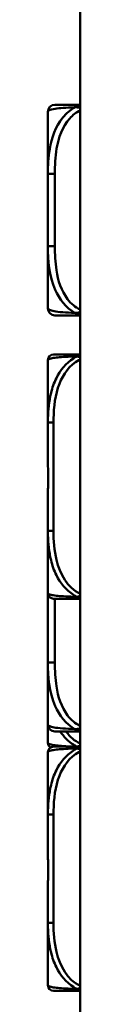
# Model space of a CAD drawing. Header units: inches. Extents: x 9.4 to 55.3, y 0.3 to 33.1.
# Tile 146 of 173: x 49.7387 to 49.8296, y 7.1536 to 9.9148. Entities that reach past the tile are written whole.
import ezdxf

# ---------------------------------------------------------------- set-up
doc = ezdxf.new("R2010")
doc.units = ezdxf.units.IN
doc.header["$MEASUREMENT"] = 0
doc.layers.add('Visible Edges(ANSI)', color=7, linetype='Continuous', lineweight=50)
doc.layers.add('Visible Tangent Edges(ANSI)', color=7, linetype='Continuous', lineweight=50)

msp = doc.modelspace()

# ---------------------------------------------------------------- linework, layer by layer
at = {"layer": 'Visible Edges(ANSI)'}
for p, q in [((49.8296, 19.8706), (49.8296, 4.6306)), ((49.739, 9.6565), (49.739, 9.4821)), ((49.739, 9.4821), (49.739, 9.2798)), ((49.739, 9.2798), (49.739, 9.1053)), ((49.739, 8.9602), (49.739, 8.7854)), ((49.739, 8.7854), (49.739, 8.7162)), ((49.739, 8.5507), (49.739, 8.4814)), ((49.739, 8.4814), (49.739, 8.3066)), ((49.739, 8.3066), (49.739, 8.1126)), ((49.739, 8.1126), (49.739, 7.9382)), ((49.739, 7.9382), (49.739, 7.8866)), ((49.739, 7.8606), (49.739, 7.6858)), ((49.739, 7.6858), (49.739, 7.6166)), ((49.739, 7.4511), (49.739, 7.3819)), ((49.739, 7.3819), (49.739, 7.2071))]:
    msp.add_line(p, q, dxfattribs=at)
for centre, radius, start, end in [((49.7587, 9.6565), 0.0197, 90, 180), ((49.7587, 9.1053), 0.0197, 180, 270), ((49.7548, 8.9602), 0.0157, 90, 180), ((49.7548, 8.3066), 0.0157, 180, 270), ((49.7587, 7.9382), 0.0197, 180, 270), ((49.7548, 7.8866), 0.0157, 180, 235.5603), ((49.7548, 7.8606), 0.0157, 90, 180), ((49.7548, 7.2071), 0.0157, 180, 270)]:
    msp.add_arc(centre, radius, start, end, dxfattribs=at)
for points, knots in [([(49.8296, 9.6762), (49.8158, 9.6762), (49.8038, 9.6762), (49.7944, 9.6762), (49.7764, 9.6762), (49.7674, 9.6762), (49.763, 9.6762), (49.7596, 9.6762), (49.7587, 9.6762), (49.7587, 9.6762)], [-0.7680813, -0.7680813, -0.7680813, -0.7680813, -0.6514613, -0.6514613, -0.6514613, -0.427691, -0.427691, -0.427691, -0.2569517, -0.2569517, -0.2569517, -0.2569517]), ([(49.7587, 9.0856), (49.7587, 9.0856), (49.7597, 9.0856), (49.7636, 9.0856), (49.7687, 9.0856), (49.7792, 9.0856), (49.8002, 9.0856), (49.8085, 9.0856), (49.8184, 9.0856), (49.8296, 9.0856)], [0.2569537, 0.2569537, 0.2569537, 0.2569537, 0.4371919, 0.4371919, 0.4371919, 0.6739428, 0.6739428, 0.6739428, 0.7677109, 0.7677109, 0.7677109, 0.7677109]), ([(49.8296, 8.9759), (49.7935, 8.9759), (49.7723, 8.9759), (49.763, 8.9759), (49.7566, 8.9759), (49.7548, 8.9759), (49.7548, 8.9759)], [-0.5106216, -0.5106216, -0.5106216, -0.5106216, -0.20743, -0.20743, -0.20743, 0, 0, 0, 0]), ([(49.739, 8.7162), (49.739, 8.7157), (49.739, 8.7153), (49.7391, 8.6988), (49.7392, 8.6827), (49.7393, 8.6598), (49.7393, 8.6531), (49.7394, 8.6439), (49.7394, 8.6414), (49.7394, 8.6373), (49.7394, 8.6357), (49.7394, 8.6326), (49.7394, 8.6311), (49.7394, 8.6275), (49.7394, 8.6255), (49.7394, 8.6193), (49.7393, 8.6151), (49.7393, 8.6054), (49.7393, 8.5998), (49.7392, 8.5801), (49.7391, 8.566), (49.739, 8.5515), (49.739, 8.5511), (49.739, 8.5507)], [-0.416114, -0.416114, -0.416114, -0.416114, -0.4127691, -0.4127691, -0.2896446, -0.2896446, -0.2388934, -0.2388934, -0.2201881, -0.2201881, -0.2080204, -0.2080204, -0.196499, -0.196499, -0.1809939, -0.1809939, -0.149741, -0.149741, -0.1073162, -0.1073162, 0, 0, 0.0033356, 0.0033356, 0.0033356, 0.0033356]), ([(49.7548, 8.2909), (49.7548, 8.2909), (49.7566, 8.2909), (49.763, 8.2909), (49.7723, 8.2909), (49.7935, 8.2909), (49.8296, 8.2909)], [3.9382945, 3.9382945, 3.9382945, 3.9382945, 4.1457245, 4.1457245, 4.1457245, 4.4489161, 4.4489161, 4.4489161, 4.4489161]), ([(49.7587, 7.9185), (49.7587, 7.9185), (49.7597, 7.9185), (49.7636, 7.9185), (49.7687, 7.9185), (49.7792, 7.9185), (49.8002, 7.9185), (49.8085, 7.9185), (49.8184, 7.9185), (49.8296, 7.9185)], [0.2569537, 0.2569537, 0.2569537, 0.2569537, 0.4371919, 0.4371919, 0.4371919, 0.6739428, 0.6739428, 0.6739428, 0.7677109, 0.7677109, 0.7677109, 0.7677109]), ([(49.8296, 7.8764), (49.7935, 7.8764), (49.7723, 7.8764), (49.763, 7.8764), (49.7566, 7.8764), (49.7548, 7.8764), (49.7548, 7.8764)], [-0.5106216, -0.5106216, -0.5106216, -0.5106216, -0.20743, -0.20743, -0.20743, 0, 0, 0, 0]), ([(49.739, 7.6166), (49.739, 7.6162), (49.739, 7.6157), (49.7391, 7.5992), (49.7392, 7.5832), (49.7393, 7.5602), (49.7393, 7.5535), (49.7394, 7.5443), (49.7394, 7.5419), (49.7394, 7.5378), (49.7394, 7.5362), (49.7394, 7.533), (49.7394, 7.5315), (49.7394, 7.528), (49.7394, 7.5259), (49.7394, 7.5197), (49.7393, 7.5156), (49.7393, 7.5059), (49.7393, 7.5003), (49.7392, 7.4805), (49.7391, 7.4665), (49.739, 7.452), (49.739, 7.4515), (49.739, 7.4511)], [-0.416114, -0.416114, -0.416114, -0.416114, -0.4127691, -0.4127691, -0.2896446, -0.2896446, -0.2388934, -0.2388934, -0.2201881, -0.2201881, -0.2080204, -0.2080204, -0.196499, -0.196499, -0.1809939, -0.1809939, -0.149741, -0.149741, -0.1073162, -0.1073162, 0, 0, 0.0033356, 0.0033356, 0.0033356, 0.0033356]), ([(49.7548, 7.1913), (49.7548, 7.1913), (49.7566, 7.1913), (49.763, 7.1913), (49.7723, 7.1913), (49.7935, 7.1913), (49.8296, 7.1913)], [3.9382945, 3.9382945, 3.9382945, 3.9382945, 4.1457245, 4.1457245, 4.1457245, 4.4489161, 4.4489161, 4.4489161, 4.4489161])]:
    msp.add_open_spline(points, degree=3, knots=knots, dxfattribs=at)
at = {"layer": 'Visible Tangent Edges(ANSI)'}
for p, q in [((49.7587, 9.4821), (49.739, 9.4821)), ((49.7587, 9.2798), (49.7587, 9.4821)), ((49.7587, 9.2798), (49.739, 9.2798)), ((49.7548, 8.7854), (49.739, 8.7854)), ((49.7548, 8.4814), (49.7548, 8.7854)), ((49.7548, 8.4814), (49.739, 8.4814)), ((49.7587, 8.1126), (49.7587, 8.2909)), ((49.7587, 8.1126), (49.739, 8.1126)), ((49.7548, 7.6858), (49.739, 7.6858)), ((49.7548, 7.3819), (49.7548, 7.6858)), ((49.7548, 7.3819), (49.739, 7.3819))]:
    msp.add_line(p, q, dxfattribs=at)
for points, knots in [([(49.815, 9.6693), (49.8021, 9.6617), (49.7902, 9.6517), (49.76, 9.6146), (49.7493, 9.5829), (49.74, 9.5287), (49.7387, 9.5054), (49.739, 9.4821)], [-0.7478145, -0.7478145, -0.7478145, -0.7478145, -0.6493253, -0.6493253, -0.427691, -0.427691, -0.2569537, -0.2569537, -0.2569537, -0.2569537]), ([(49.739, 9.6565), (49.7389, 9.6589), (49.7417, 9.6622), (49.7709, 9.6668), (49.7893, 9.6684), (49.815, 9.6693)], [0.2569517, 0.2569517, 0.2569517, 0.2569517, 0.5559983, 0.5559983, 0.7482818, 0.7482818, 0.7482818, 0.7482818]), ([(49.8296, 9.675), (49.8295, 9.675), (49.8294, 9.675), (49.8288, 9.6748), (49.8283, 9.6747), (49.8267, 9.6743), (49.8256, 9.674), (49.8228, 9.673), (49.8211, 9.6724), (49.8179, 9.6709), (49.8164, 9.6702), (49.815, 9.6693)], [-0.03037462, -0.03037462, -0.03037462, -0.03037462, -0.02986312, -0.02986312, -0.02651922, -0.02651922, -0.01983142, -0.01983142, -0.00913095, -0.00913095, 0.00023197, 0.00023197, 0.00023197, 0.00023197]), ([(49.815, 9.6693), (49.8164, 9.6694), (49.8179, 9.6693), (49.8211, 9.6691), (49.8228, 9.6689), (49.8256, 9.6684), (49.8267, 9.6682), (49.8283, 9.6679), (49.8288, 9.6678), (49.8294, 9.6676), (49.8295, 9.6676), (49.8296, 9.6676)], [-0.00023197, -0.00023197, -0.00023197, -0.00023197, 0.00913095, 0.00913095, 0.01983142, 0.01983142, 0.02651922, 0.02651922, 0.02986312, 0.02986312, 0.03037462, 0.03037462, 0.03037462, 0.03037462]), ([(49.7587, 9.4821), (49.7587, 9.5057), (49.7597, 9.5297), (49.7636, 9.5531), (49.7687, 9.5838), (49.7792, 9.6146), (49.8002, 9.6379), (49.8085, 9.6471), (49.8184, 9.6549), (49.8296, 9.6602)], [0.2569537, 0.2569537, 0.2569537, 0.2569537, 0.4371919, 0.4371919, 0.4371919, 0.6739428, 0.6739428, 0.6739428, 0.7677109, 0.7677109, 0.7677109, 0.7677109]), ([(49.739, 9.2798), (49.7389, 9.2393), (49.7417, 9.1969), (49.7709, 9.1313), (49.7893, 9.1068), (49.815, 9.0925)], [0.2569517, 0.2569517, 0.2569517, 0.2569517, 0.5559983, 0.5559983, 0.7482818, 0.7482818, 0.7482818, 0.7482818]), ([(49.8296, 9.1016), (49.8158, 9.1082), (49.8038, 9.1187), (49.7944, 9.1309), (49.7764, 9.1543), (49.7674, 9.1834), (49.763, 9.2125), (49.7596, 9.2347), (49.7587, 9.2574), (49.7587, 9.2798)], [-0.7680813, -0.7680813, -0.7680813, -0.7680813, -0.6514613, -0.6514613, -0.6514613, -0.427691, -0.427691, -0.427691, -0.2569517, -0.2569517, -0.2569517, -0.2569517]), ([(49.815, 9.0925), (49.8021, 9.093), (49.7902, 9.0936), (49.76, 9.0961), (49.7493, 9.0984), (49.74, 9.1023), (49.7387, 9.1039), (49.739, 9.1053)], [-0.7478145, -0.7478145, -0.7478145, -0.7478145, -0.6493253, -0.6493253, -0.427691, -0.427691, -0.2569537, -0.2569537, -0.2569537, -0.2569537]), ([(49.8296, 9.0942), (49.8295, 9.0942), (49.8294, 9.0942), (49.8288, 9.094), (49.8283, 9.0939), (49.8267, 9.0936), (49.8256, 9.0934), (49.8228, 9.093), (49.8211, 9.0928), (49.8179, 9.0925), (49.8164, 9.0925), (49.815, 9.0925)], [-0.03037462, -0.03037462, -0.03037462, -0.03037462, -0.02986312, -0.02986312, -0.02651922, -0.02651922, -0.01983142, -0.01983142, -0.00913095, -0.00913095, 0.00023197, 0.00023197, 0.00023197, 0.00023197]), ([(49.815, 9.0925), (49.8164, 9.0916), (49.8179, 9.0909), (49.8211, 9.0894), (49.8228, 9.0888), (49.8256, 9.0879), (49.8267, 9.0875), (49.8283, 9.0871), (49.8288, 9.087), (49.8294, 9.0869), (49.8295, 9.0868), (49.8296, 9.0868)], [-0.00023197, -0.00023197, -0.00023197, -0.00023197, 0.00913095, 0.00913095, 0.01983142, 0.01983142, 0.02651922, 0.02651922, 0.02986312, 0.02986312, 0.03037462, 0.03037462, 0.03037462, 0.03037462]), ([(49.8296, 8.9751), (49.8292, 8.975), (49.8289, 8.9749), (49.8283, 8.9747), (49.828, 8.9746), (49.8271, 8.9743), (49.8265, 8.974), (49.825, 8.9733), (49.824, 8.9728), (49.8223, 8.9718), (49.8215, 8.9712), (49.8207, 8.9706)], [-0.01647902, -0.01647902, -0.01647902, -0.01647902, -0.0147244, -0.0147244, -0.01307456, -0.01307456, -0.00977487, -0.00977487, -0.00449537, -0.00449537, 0.00012419, 0.00012419, 0.00012419, 0.00012419]), ([(49.739, 8.9602), (49.739, 8.9604), (49.7391, 8.9606), (49.7397, 8.9621), (49.7419, 8.9635), (49.7513, 8.9657), (49.7562, 8.9666), (49.7737, 8.9686), (49.7894, 8.9696), (49.8139, 8.9705), (49.8173, 8.9705), (49.8207, 8.9706)], [0, 0, 0, 0, 0.0278591, 0.0278591, 0.201273, 0.201273, 0.3066357, 0.3066357, 0.475216, 0.475216, 0.5007189, 0.5007189, 0.5007189, 0.5007189]), ([(49.8207, 8.9706), (49.8173, 8.9689), (49.8139, 8.9671), (49.7894, 8.9517), (49.7737, 8.9316), (49.7562, 8.8963), (49.7513, 8.8823), (49.7419, 8.8444), (49.7397, 8.8202), (49.7391, 8.7929), (49.739, 8.7891), (49.739, 8.7854)], [-0.5007189, -0.5007189, -0.5007189, -0.5007189, -0.475216, -0.475216, -0.3066357, -0.3066357, -0.201273, -0.201273, -0.0278591, -0.0278591, 0, 0, 0, 0]), ([(49.7548, 8.7854), (49.7548, 8.7889), (49.7548, 8.7925), (49.7549, 8.7961), (49.7555, 8.8293), (49.7593, 8.863), (49.7713, 8.8939), (49.7819, 8.9208), (49.7998, 8.9464), (49.8254, 8.9598), (49.8268, 8.9605), (49.8282, 8.9612), (49.8296, 8.9619)], [0, 0, 0, 0, 0.0272471, 0.0272471, 0.0272471, 0.2790553, 0.2790553, 0.2790553, 0.4988354, 0.4988354, 0.4988354, 0.5106216, 0.5106216, 0.5106216, 0.5106216]), ([(49.8207, 8.9706), (49.8215, 8.9705), (49.8223, 8.9702), (49.824, 8.9697), (49.825, 8.9694), (49.8265, 8.9688), (49.8271, 8.9685), (49.828, 8.9681), (49.8283, 8.968), (49.8289, 8.9677), (49.8292, 8.9675), (49.8296, 8.9674)], [-0.00012419, -0.00012419, -0.00012419, -0.00012419, 0.00449537, 0.00449537, 0.00977487, 0.00977487, 0.01307456, 0.01307456, 0.0147244, 0.0147244, 0.01647902, 0.01647902, 0.01647902, 0.01647902]), ([(49.739, 8.4814), (49.739, 8.4777), (49.7391, 8.4739), (49.7397, 8.4466), (49.7419, 8.4224), (49.7513, 8.3845), (49.7562, 8.3705), (49.7737, 8.3353), (49.7894, 8.3151), (49.8139, 8.2997), (49.8173, 8.2979), (49.8207, 8.2962)], [0, 0, 0, 0, 0.0278591, 0.0278591, 0.201273, 0.201273, 0.3066357, 0.3066357, 0.475216, 0.475216, 0.5007189, 0.5007189, 0.5007189, 0.5007189]), ([(49.8296, 8.3049), (49.7935, 8.3214), (49.7723, 8.3611), (49.763, 8.3998), (49.7566, 8.4264), (49.7548, 8.4542), (49.7548, 8.4814)], [-0.5106216, -0.5106216, -0.5106216, -0.5106216, -0.20743, -0.20743, -0.20743, 0, 0, 0, 0]), ([(49.8207, 8.2962), (49.8173, 8.2963), (49.8139, 8.2964), (49.7894, 8.2972), (49.7737, 8.2983), (49.7562, 8.3002), (49.7513, 8.3011), (49.7419, 8.3033), (49.7397, 8.3047), (49.7391, 8.3062), (49.739, 8.3064), (49.739, 8.3066)], [-4.4390134, -4.4390134, -4.4390134, -4.4390134, -4.4135105, -4.4135105, -4.2449302, -4.2449302, -4.1395675, -4.1395675, -3.9661536, -3.9661536, -3.9382945, -3.9382945, -3.9382945, -3.9382945]), ([(49.8296, 8.2995), (49.8292, 8.2993), (49.8289, 8.2991), (49.8283, 8.2988), (49.828, 8.2987), (49.8271, 8.2983), (49.8265, 8.298), (49.825, 8.2974), (49.824, 8.2971), (49.8223, 8.2966), (49.8215, 8.2963), (49.8207, 8.2962)], [-0.01647902, -0.01647902, -0.01647902, -0.01647902, -0.0147244, -0.0147244, -0.01307456, -0.01307456, -0.00977487, -0.00977487, -0.00449537, -0.00449537, 0.00012419, 0.00012419, 0.00012419, 0.00012419]), ([(49.8207, 8.2962), (49.8215, 8.2956), (49.8223, 8.295), (49.824, 8.294), (49.825, 8.2935), (49.8265, 8.2928), (49.8271, 8.2925), (49.828, 8.2922), (49.8283, 8.2921), (49.8289, 8.2919), (49.8292, 8.2918), (49.8296, 8.2917)], [-0.00012419, -0.00012419, -0.00012419, -0.00012419, 0.00449537, 0.00449537, 0.00977487, 0.00977487, 0.01307456, 0.01307456, 0.0147244, 0.0147244, 0.01647902, 0.01647902, 0.01647902, 0.01647902]), ([(49.739, 8.1126), (49.7389, 8.0721), (49.7417, 8.0298), (49.7709, 7.9641), (49.7893, 7.9397), (49.815, 7.9253)], [0.2569517, 0.2569517, 0.2569517, 0.2569517, 0.5559983, 0.5559983, 0.7482818, 0.7482818, 0.7482818, 0.7482818]), ([(49.8296, 7.9344), (49.8158, 7.9411), (49.8038, 7.9515), (49.7944, 7.9637), (49.7764, 7.9872), (49.7674, 8.0163), (49.763, 8.0454), (49.7596, 8.0675), (49.7587, 8.0902), (49.7587, 8.1126)], [-0.7680813, -0.7680813, -0.7680813, -0.7680813, -0.6514613, -0.6514613, -0.6514613, -0.427691, -0.427691, -0.427691, -0.2569517, -0.2569517, -0.2569517, -0.2569517]), ([(49.815, 7.9253), (49.8021, 7.9258), (49.7902, 7.9265), (49.76, 7.9289), (49.7493, 7.9312), (49.74, 7.9351), (49.7387, 7.9368), (49.739, 7.9382)], [-0.7478145, -0.7478145, -0.7478145, -0.7478145, -0.6493253, -0.6493253, -0.427691, -0.427691, -0.2569537, -0.2569537, -0.2569537, -0.2569537]), ([(49.8296, 7.927), (49.8295, 7.927), (49.8294, 7.927), (49.8288, 7.9269), (49.8283, 7.9268), (49.8267, 7.9264), (49.8256, 7.9262), (49.8228, 7.9258), (49.8211, 7.9256), (49.8179, 7.9254), (49.8164, 7.9253), (49.815, 7.9253)], [-0.03037462, -0.03037462, -0.03037462, -0.03037462, -0.02986312, -0.02986312, -0.02651922, -0.02651922, -0.01983142, -0.01983142, -0.00913095, -0.00913095, 0.00023197, 0.00023197, 0.00023197, 0.00023197]), ([(49.815, 7.9253), (49.8164, 7.9245), (49.8179, 7.9237), (49.8211, 7.9223), (49.8228, 7.9216), (49.8256, 7.9207), (49.8267, 7.9204), (49.8283, 7.92), (49.8288, 7.9198), (49.8294, 7.9197), (49.8295, 7.9197), (49.8296, 7.9197)], [-0.00023197, -0.00023197, -0.00023197, -0.00023197, 0.00913095, 0.00913095, 0.01983142, 0.01983142, 0.02651922, 0.02651922, 0.02986312, 0.02986312, 0.03037462, 0.03037462, 0.03037462, 0.03037462]), ([(49.7736, 7.9185), (49.7834, 7.904), (49.7956, 7.8912), (49.8138, 7.8798), (49.817, 7.878), (49.8202, 7.8764)], [0.3558089, 0.3558089, 0.3558089, 0.3558089, 0.475216, 0.475216, 0.4995177, 0.4995177, 0.4995177, 0.4995177]), ([(49.8124, 7.8764), (49.8118, 7.8764), (49.8113, 7.8764), (49.7894, 7.8771), (49.7737, 7.8782), (49.7562, 7.8802), (49.7513, 7.881), (49.7419, 7.8832), (49.7397, 7.8847), (49.7391, 7.8862), (49.739, 7.8864), (49.739, 7.8866)], [-4.4178526, -4.4178526, -4.4178526, -4.4178526, -4.4135105, -4.4135105, -4.2449302, -4.2449302, -4.1395675, -4.1395675, -3.9661536, -3.9661536, -3.9382945, -3.9382945, -3.9382945, -3.9382945]), ([(49.739, 7.8606), (49.739, 7.8608), (49.7391, 7.861), (49.7397, 7.8626), (49.7419, 7.864), (49.7513, 7.8662), (49.7562, 7.867), (49.7737, 7.869), (49.7894, 7.8701), (49.8139, 7.8709), (49.8173, 7.871), (49.8207, 7.8711)], [0, 0, 0, 0, 0.0278591, 0.0278591, 0.201273, 0.201273, 0.3066357, 0.3066357, 0.475216, 0.475216, 0.5007189, 0.5007189, 0.5007189, 0.5007189]), ([(49.8207, 7.8711), (49.8173, 7.8694), (49.8139, 7.8676), (49.7894, 7.8521), (49.7737, 7.832), (49.7562, 7.7968), (49.7513, 7.7827), (49.7419, 7.7449), (49.7397, 7.7207), (49.7391, 7.6933), (49.739, 7.6896), (49.739, 7.6858)], [-0.5007189, -0.5007189, -0.5007189, -0.5007189, -0.475216, -0.475216, -0.3066357, -0.3066357, -0.201273, -0.201273, -0.0278591, -0.0278591, 0, 0, 0, 0]), ([(49.8296, 7.8756), (49.8292, 7.8755), (49.8289, 7.8754), (49.8283, 7.8752), (49.828, 7.875), (49.8271, 7.8747), (49.8265, 7.8745), (49.825, 7.8738), (49.824, 7.8733), (49.8223, 7.8722), (49.8215, 7.8717), (49.8207, 7.8711)], [-0.01647902, -0.01647902, -0.01647902, -0.01647902, -0.0147244, -0.0147244, -0.01307456, -0.01307456, -0.00977487, -0.00977487, -0.00449537, -0.00449537, 0.00012419, 0.00012419, 0.00012419, 0.00012419]), ([(49.8207, 7.8711), (49.8215, 7.8709), (49.8223, 7.8707), (49.824, 7.8702), (49.825, 7.8698), (49.8265, 7.8692), (49.8271, 7.869), (49.828, 7.8686), (49.8283, 7.8684), (49.8289, 7.8681), (49.8292, 7.868), (49.8296, 7.8678)], [-0.00012419, -0.00012419, -0.00012419, -0.00012419, 0.00449537, 0.00449537, 0.00977487, 0.00977487, 0.01307456, 0.01307456, 0.0147244, 0.0147244, 0.01647902, 0.01647902, 0.01647902, 0.01647902]), ([(49.8296, 7.8794), (49.8292, 7.8793), (49.8289, 7.8791), (49.8283, 7.8788), (49.828, 7.8787), (49.8271, 7.8783), (49.8265, 7.878), (49.825, 7.8774), (49.824, 7.8771), (49.8226, 7.8766), (49.8221, 7.8765), (49.8217, 7.8764)], [-0.01647902, -0.01647902, -0.01647902, -0.01647902, -0.0147244, -0.0147244, -0.01307456, -0.01307456, -0.00977487, -0.00977487, -0.00449537, -0.00449537, -0.0017829, -0.0017829, -0.0017829, -0.0017829]), ([(49.7548, 7.6858), (49.7548, 7.6894), (49.7548, 7.693), (49.7549, 7.6966), (49.7555, 7.7298), (49.7593, 7.7635), (49.7713, 7.7944), (49.7819, 7.8213), (49.7998, 7.8468), (49.8254, 7.8603), (49.8268, 7.861), (49.8282, 7.8617), (49.8296, 7.8623)], [0, 0, 0, 0, 0.0272471, 0.0272471, 0.0272471, 0.2790553, 0.2790553, 0.2790553, 0.4988354, 0.4988354, 0.4988354, 0.5106216, 0.5106216, 0.5106216, 0.5106216]), ([(49.739, 7.3819), (49.739, 7.3781), (49.7391, 7.3744), (49.7397, 7.347), (49.7419, 7.3228), (49.7513, 7.285), (49.7562, 7.2709), (49.7737, 7.2357), (49.7894, 7.2156), (49.8139, 7.2002), (49.8173, 7.1983), (49.8207, 7.1966)], [0, 0, 0, 0, 0.0278591, 0.0278591, 0.201273, 0.201273, 0.3066357, 0.3066357, 0.475216, 0.475216, 0.5007189, 0.5007189, 0.5007189, 0.5007189]), ([(49.8296, 7.2054), (49.7935, 7.2219), (49.7723, 7.2615), (49.763, 7.3003), (49.7566, 7.3268), (49.7548, 7.3547), (49.7548, 7.3819)], [-0.5106216, -0.5106216, -0.5106216, -0.5106216, -0.20743, -0.20743, -0.20743, 0, 0, 0, 0]), ([(49.8207, 7.1966), (49.8173, 7.1967), (49.8139, 7.1968), (49.7894, 7.1976), (49.7737, 7.1987), (49.7562, 7.2007), (49.7513, 7.2015), (49.7419, 7.2037), (49.7397, 7.2052), (49.7391, 7.2067), (49.739, 7.2069), (49.739, 7.2071)], [-4.4390134, -4.4390134, -4.4390134, -4.4390134, -4.4135105, -4.4135105, -4.2449302, -4.2449302, -4.1395675, -4.1395675, -3.9661536, -3.9661536, -3.9382945, -3.9382945, -3.9382945, -3.9382945]), ([(49.8296, 7.1999), (49.8292, 7.1997), (49.8289, 7.1996), (49.8283, 7.1993), (49.828, 7.1991), (49.8271, 7.1987), (49.8265, 7.1985), (49.825, 7.1979), (49.824, 7.1975), (49.8223, 7.197), (49.8215, 7.1968), (49.8207, 7.1966)], [-0.01647902, -0.01647902, -0.01647902, -0.01647902, -0.0147244, -0.0147244, -0.01307456, -0.01307456, -0.00977487, -0.00977487, -0.00449537, -0.00449537, 0.00012419, 0.00012419, 0.00012419, 0.00012419]), ([(49.8207, 7.1966), (49.8215, 7.196), (49.8223, 7.1955), (49.824, 7.1944), (49.825, 7.194), (49.8265, 7.1932), (49.8271, 7.193), (49.828, 7.1927), (49.8283, 7.1926), (49.8289, 7.1923), (49.8292, 7.1922), (49.8296, 7.1922)], [-0.00012419, -0.00012419, -0.00012419, -0.00012419, 0.00449537, 0.00449537, 0.00977487, 0.00977487, 0.01307456, 0.01307456, 0.0147244, 0.0147244, 0.01647902, 0.01647902, 0.01647902, 0.01647902])]:
    msp.add_open_spline(points, degree=3, knots=knots, dxfattribs=at)
msp.add_open_spline([(49.8296, 7.8849), (49.8138, 7.8921), (49.8008, 7.9038), (49.7905, 7.9179)], degree=3, dxfattribs=at)

doc.saveas('drawing.dxf')
